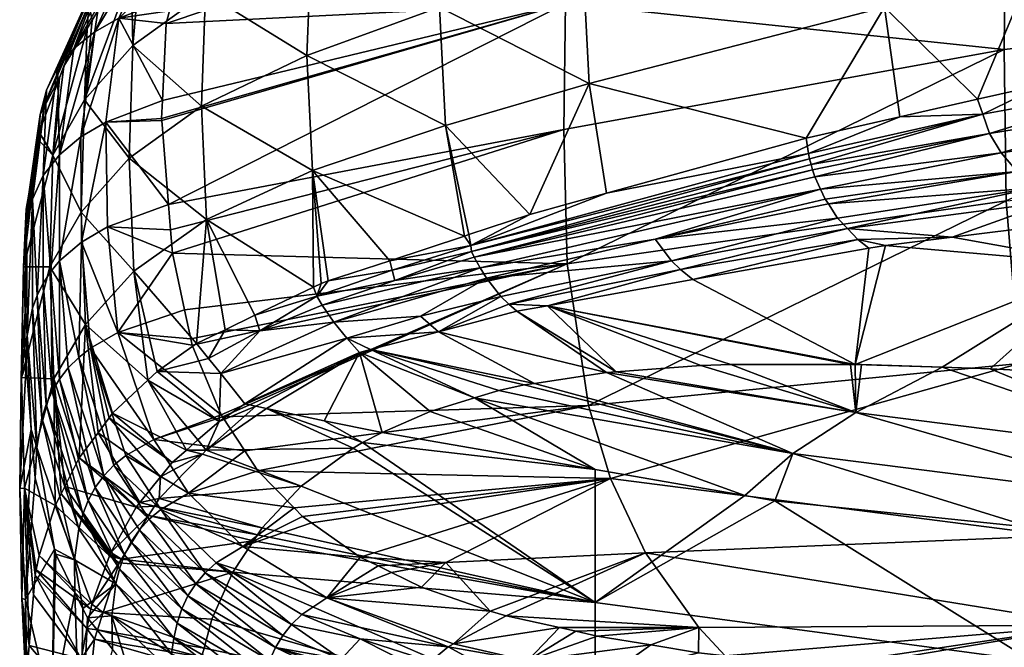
# Model space of a CAD drawing. Extents: x -0.448 to 0.186, y -0.512 to 0.02.
# Tile 2 of 256: x -0.448 to -0.42, y -0.086 to -0.068. Entities that reach past the tile are written whole.
import ezdxf

# ---------------------------------------------------------------- set-up
doc = ezdxf.new("R2010")
doc.units = 0
doc.layers.add('mesh', color=7, linetype='CONTINUOUS')

msp = doc.modelspace()

# ---------------------------------------------------------------- meshes
at = {"layer": 'mesh'}
mesh = msp.add_polyface(dxfattribs=at)
corners = [(-0.415259, -0.066292, 0.162285), (-0.415839, -0.06956, 0.162797), (-0.414801, -0.069392, 0.161411), (-0.415968, -0.069581, 0.162968), (-0.419256, -0.067081, 0.16695), (-0.418828, -0.070231, 0.166043), (-0.42075, -0.070668, 0.168111), (-0.413655, -0.069206, 0.15988), (-0.413478, -0.065976, 0.159775), (-0.412915, -0.069086, 0.158892), (-0.412655, -0.069046, 0.158368), (-0.412731, -0.065844, 0.158424), (-0.415495, -0.062243, 0.163376), (-0.419245, -0.059226, 0.169069), (-0.419482, -0.063151, 0.168006), (-0.413717, -0.061878, 0.160879), (-0.41523, -0.058199, 0.164472), (-0.412971, -0.061725, 0.159531), (-0.413436, -0.057786, 0.161986), (-0.412421, -0.061598, 0.158087), (-0.41268, -0.057611, 0.16064), (-0.412179, -0.065735, 0.156976), (-0.412523, -0.069737, 0.158359), (-0.413284, -0.070551, 0.159817), (-0.415511, -0.070862, 0.162681), (-0.415077, -0.071469, 0.162635), (-0.413514, -0.069885, 0.159882), (-0.415748, -0.070217, 0.162743), (-0.420601, -0.071102, 0.168142), (-0.420411, -0.071655, 0.168124), (-0.412861, -0.071161, 0.15974), (-0.412303, -0.070395, 0.158302), (-0.419934, -0.073591, 0.260946), (-0.419991, -0.069235, 0.248879), (-0.407133, -0.067843, 0.249492), (-0.419949, -0.065301, 0.236924), (-0.41977, -0.061785, 0.225089), (-0.407114, -0.063729, 0.237458), (-0.412788, -0.059744, 0.008522), (-0.412576, -0.066685, 0.003479), (-0.412788, -0.058869, 0.007498), (-0.412576, -0.068092, 0.005775), (-0.412788, -0.060447, 0.00967), (-0.412576, -0.069123, 0.008263), (-0.412788, -0.060963, 0.010914), (-0.412576, -0.069751, 0.010882), (-0.412788, -0.061277, 0.012224), (-0.412576, -0.069963, 0.013566), (-0.412788, -0.061383, 0.013566), (-0.412576, -0.069751, 0.016251), (-0.412788, -0.061277, 0.014909), (-0.412576, -0.069123, 0.01887), (-0.412788, -0.060963, 0.016218), (-0.412576, -0.068092, 0.021358), (-0.412788, -0.060447, 0.017463), (-0.412576, -0.066685, 0.023654), (-0.412788, -0.059744, 0.018611), (-0.412788, -0.058869, 0.019635), (-0.412556, -0.065025, 0.02579)]
mesh.append_faces([[corners[k] for k in face] for face in [(0, 1, 2, 2), (0, 3, 1, 1), (4, 3, 0, 0), (4, 5, 3, 3), (6, 5, 4, 4), (7, 0, 2, 2), (7, 8, 0, 0), (9, 8, 7, 7), (10, 8, 9, 9), (10, 11, 8, 8), (12, 13, 14, 14), (15, 16, 12, 12), (17, 18, 15, 15), (19, 20, 17, 17), (0, 14, 4, 4), (0, 12, 14, 14), (8, 12, 0, 0), (8, 15, 12, 12), (11, 15, 8, 8), (11, 17, 15, 15), (21, 17, 11, 11), (21, 19, 17, 17), (22, 10, 9, 9), (23, 24, 25, 25), (23, 26, 24, 24), (27, 28, 29, 29), (27, 5, 28, 28), (27, 3, 5, 5), (27, 1, 3, 3), (2, 1, 27, 27), (24, 27, 29, 29), (26, 27, 24, 24), (26, 2, 27, 27), (7, 2, 26, 26), (30, 23, 25, 25), (31, 23, 30, 30), (31, 26, 23, 23), (22, 26, 31, 31), (22, 7, 26, 26), (9, 7, 22, 22), (32, 33, 34, 34), (35, 36, 37, 37), (33, 35, 34, 34), (38, 39, 40, 40), (38, 41, 39, 39), (42, 41, 38, 38), (42, 43, 41, 41), (44, 43, 42, 42), (44, 45, 43, 43), (46, 45, 44, 44), (46, 47, 45, 45), (48, 47, 46, 46), (48, 49, 47, 47), (50, 49, 48, 48), (50, 51, 49, 49), (52, 51, 50, 50), (52, 53, 51, 51), (54, 53, 52, 52), (54, 55, 53, 53), (56, 55, 54, 54), (57, 58, 56, 56)]])
mesh = msp.add_polyface(dxfattribs=at)
corners = [(-0.430864, -0.059815, 0.182262), (-0.431938, -0.063172, 0.182023), (-0.42344, -0.060437, 0.173444), (-0.43147, -0.060065, 0.182881), (-0.435314, -0.061649, 0.186807), (-0.436079, -0.064619, 0.186394), (-0.435679, -0.061799, 0.18718), (-0.439382, -0.063425, 0.19146), (-0.439911, -0.066104, 0.191048), (-0.436405, -0.062099, 0.187921), (-0.431922, -0.070218, 0.180152), (-0.425679, -0.071789, 0.17341), (-0.423434, -0.068024, 0.171401), (-0.42075, -0.070668, 0.168111), (-0.419256, -0.067081, 0.16695), (-0.422991, -0.071178, 0.17052), (-0.436232, -0.06802, 0.185488), (-0.440045, -0.06941, 0.190169), (-0.43211, -0.066692, 0.18108), (-0.423651, -0.064228, 0.172418), (-0.419482, -0.063151, 0.168006), (-0.419245, -0.059226, 0.169069), (-0.436058, -0.071427, 0.184597), (-0.439741, -0.062969, 0.192313), (-0.435275, -0.06096, 0.187068), (-0.43799, -0.060769, 0.192907), (-0.440021, -0.061787, 0.19595), (-0.438613, -0.061205, 0.192752), (-0.439403, -0.061454, 0.196211), (-0.439529, -0.062327, 0.192507), (-0.434603, -0.059681, 0.187364), (-0.439146, -0.061731, 0.192639), (-0.435044, -0.060297, 0.187264), (-0.433987, -0.05914, 0.187425), (-0.437763, -0.060784, 0.196287), (-0.438135, -0.060995, 0.19698), (-0.437343, -0.060431, 0.193164), (-0.420601, -0.071102, 0.168142), (-0.418828, -0.070231, 0.166043), (-0.444023, -0.0737, 0.243832), (-0.444217, -0.071284, 0.234965), (-0.432602, -0.067912, 0.236058), (-0.43058, -0.059943, 0.206603), (-0.441575, -0.063475, 0.205784), (-0.441489, -0.063373, 0.205405), (-0.442606, -0.064692, 0.210323), (-0.441371, -0.063234, 0.204886), (-0.43976, -0.061942, 0.200156), (-0.429294, -0.058733, 0.200784), (-0.431421, -0.061399, 0.212464), (-0.442673, -0.06482, 0.210802), (-0.432333, -0.064529, 0.224253), (-0.41977, -0.061785, 0.225089), (-0.443595, -0.066598, 0.217469), (-0.443895, -0.067747, 0.221774), (-0.419949, -0.065301, 0.236924), (-0.444088, -0.068491, 0.224559), (-0.444196, -0.070704, 0.232806), (-0.419991, -0.069235, 0.248879), (-0.432656, -0.071536, 0.247836)]
mesh.append_faces([[corners[k] for k in face] for face in [(0, 1, 2, 2), (3, 1, 0, 0), (4, 1, 3, 3), (4, 5, 1, 1), (6, 5, 4, 4), (5, 7, 8, 8), (5, 9, 7, 7), (6, 9, 5, 5), (10, 11, 12, 12), (12, 13, 14, 14), (12, 15, 13, 13), (11, 15, 12, 12), (16, 8, 17, 17), (16, 5, 8, 8), (18, 5, 16, 16), (18, 1, 5, 5), (19, 1, 18, 18), (19, 2, 1, 1), (20, 2, 19, 19), (20, 21, 2, 2), (22, 16, 17, 17), (10, 16, 22, 22), (10, 18, 16, 16), (12, 18, 10, 10), (12, 19, 18, 18), (14, 19, 12, 12), (14, 20, 19, 19), (23, 9, 24, 24), (23, 7, 9, 9), (24, 4, 3, 3), (24, 6, 4, 4), (9, 6, 24, 24), (25, 26, 27, 27), (28, 26, 25, 25), (29, 30, 31, 31), (32, 30, 29, 29), (32, 23, 24, 24), (29, 23, 32, 32), (31, 33, 27, 27), (28, 34, 35, 35), (28, 36, 34, 34), (25, 36, 28, 28), (37, 13, 15, 15), (37, 38, 13, 13), (39, 40, 41, 41), (42, 43, 44, 44), (42, 45, 43, 43), (46, 42, 44, 44), (47, 48, 46, 46), (49, 45, 42, 42), (50, 45, 49, 49), (51, 49, 52, 52), (51, 53, 49, 49), (54, 53, 51, 51), (55, 51, 52, 52), (41, 51, 55, 55), (41, 56, 51, 51), (57, 56, 41, 41), (58, 41, 55, 55), (59, 41, 58, 58), (59, 39, 41, 41)]])
mesh = msp.add_polyface(dxfattribs=at)
corners = [(-0.442959, -0.06761, 0.196252), (-0.44264, -0.065146, 0.196942), (-0.443225, -0.065494, 0.198119), (-0.439911, -0.066104, 0.191048), (-0.441466, -0.064449, 0.19458), (-0.444839, -0.066776, 0.202634), (-0.445047, -0.069123, 0.201921), (-0.445086, -0.067051, 0.203615), (-0.446443, -0.070686, 0.207799), (-0.446053, -0.068128, 0.207457), (-0.447354, -0.072276, 0.213784), (-0.44703, -0.069721, 0.213184), (-0.447155, -0.070056, 0.214389), (-0.446362, -0.068632, 0.20927), (-0.446218, -0.068397, 0.208424), (-0.445152, -0.072365, 0.20106), (-0.443078, -0.070867, 0.19539), (-0.440045, -0.06941, 0.190169), (-0.439883, -0.072722, 0.189305), (-0.445828, -0.071332, 0.232715), (-0.444196, -0.070704, 0.232806), (-0.444221, -0.071227, 0.234756), (-0.446313, -0.067944, 0.209468), (-0.446742, -0.069209, 0.22138), (-0.447212, -0.069773, 0.221276), (-0.445806, -0.066688, 0.209863), (-0.447713, -0.071104, 0.220969), (-0.447741, -0.071615, 0.220009), (-0.445347, -0.066161, 0.210052), (-0.444771, -0.065718, 0.210238), (-0.446126, -0.067288, 0.209669), (-0.447533, -0.070412, 0.221141), (-0.444835, -0.065741, 0.204031), (-0.445022, -0.06638, 0.203818), (-0.444519, -0.065159, 0.204245), (-0.445452, -0.068337, 0.221556), (-0.444088, -0.068491, 0.224559), (-0.443994, -0.068131, 0.223212), (-0.443895, -0.067747, 0.221774), (-0.443595, -0.066598, 0.217469), (-0.444112, -0.065357, 0.210423), (-0.442775, -0.065017, 0.21154), (-0.447626, -0.072866, 0.232754), (-0.447156, -0.072264, 0.232754), (-0.446144, -0.06873, 0.221467), (-0.446545, -0.071752, 0.232728), (-0.432333, -0.064529, 0.224253), (-0.432602, -0.067912, 0.236058), (-0.444217, -0.071284, 0.234965)]
mesh.append_faces([[corners[k] for k in face] for face in [(0, 1, 2, 2), (3, 4, 0, 0), (5, 0, 2, 2), (5, 6, 0, 0), (7, 6, 5, 5), (7, 8, 6, 6), (9, 8, 7, 7), (10, 11, 12, 12), (10, 13, 11, 11), (8, 13, 10, 10), (8, 14, 13, 13), (9, 14, 8, 8), (15, 6, 8, 8), (16, 6, 15, 15), (16, 0, 6, 6), (17, 0, 16, 16), (17, 3, 0, 0), (18, 17, 16, 16), (19, 20, 21, 21), (22, 13, 14, 14), (23, 24, 25, 25), (22, 11, 13, 13), (22, 12, 11, 11), (26, 12, 22, 22), (26, 27, 12, 12), (28, 29, 23, 23), (30, 24, 31, 31), (30, 25, 24, 24), (32, 25, 30, 30), (26, 30, 31, 31), (22, 30, 26, 26), (22, 32, 30, 30), (33, 32, 22, 22), (25, 28, 23, 23), (25, 34, 28, 28), (32, 34, 25, 25), (35, 20, 19, 19), (35, 36, 20, 20), (37, 36, 35, 35), (35, 38, 37, 37), (35, 39, 38, 38), (40, 39, 35, 35), (40, 41, 39, 39), (24, 42, 31, 31), (23, 43, 24, 24), (23, 44, 43, 43), (29, 44, 23, 23), (33, 5, 2, 2), (33, 7, 5, 5), (22, 7, 33, 33), (22, 9, 7, 7), (14, 9, 22, 22), (45, 35, 19, 19), (44, 35, 45, 45), (44, 40, 35, 35), (29, 40, 44, 44), (46, 37, 38, 38), (46, 36, 37, 37), (47, 21, 20, 20), (47, 48, 21, 21)]])
mesh = msp.add_polyface(dxfattribs=at)
corners = [(-0.448191, -0.075485, 0.225863), (-0.448041, -0.073397, 0.22643), (-0.448115, -0.073832, 0.227997), (-0.447776, -0.071826, 0.22077), (-0.447354, -0.072276, 0.213784), (-0.447741, -0.071615, 0.220009), (-0.447155, -0.070056, 0.214389), (-0.448128, -0.075048, 0.23235), (-0.448147, -0.076768, 0.238512), (-0.445016, -0.075611, 0.200217), (-0.443217, -0.077696, 0.195318), (-0.44293, -0.07413, 0.194544), (-0.447435, -0.07549, 0.212927), (-0.448253, -0.078671, 0.225007), (-0.446535, -0.073913, 0.20694), (-0.446443, -0.070686, 0.207799), (-0.445152, -0.072365, 0.20106), (-0.446413, -0.077145, 0.206097), (-0.443078, -0.070867, 0.19539), (-0.448088, -0.077468, 0.244143), (-0.448158, -0.077807, 0.24223), (-0.448106, -0.074279, 0.232552), (-0.447713, -0.071104, 0.220969), (-0.447666, -0.079842, 0.255799), (-0.447932, -0.076681, 0.244249), (-0.4478, -0.07631, 0.244252), (-0.44754, -0.079445, 0.255769), (-0.447627, -0.075957, 0.244224), (-0.447412, -0.075625, 0.244172), (-0.447626, -0.072866, 0.232754), (-0.447156, -0.072264, 0.232754), (-0.447939, -0.073544, 0.232692), (-0.447533, -0.070412, 0.221141), (-0.446545, -0.071752, 0.232728), (-0.44653, -0.074777, 0.243949), (-0.447157, -0.075317, 0.244103), (-0.447212, -0.069773, 0.221276), (-0.447162, -0.078718, 0.255593), (-0.446144, -0.06873, 0.221467), (-0.443562, -0.07673, 0.25484), (-0.443385, -0.077562, 0.257832), (-0.445478, -0.077379, 0.254963), (-0.445778, -0.074337, 0.243832), (-0.443965, -0.074424, 0.246491), (-0.443912, -0.075093, 0.248947), (-0.444023, -0.0737, 0.243832), (-0.445828, -0.071332, 0.232715), (-0.444217, -0.071284, 0.234965), (-0.444221, -0.071227, 0.234756), (-0.446267, -0.07783, 0.255188), (-0.446607, -0.078098, 0.255326), (-0.446906, -0.078394, 0.255465), (-0.444622, -0.07875, 0.199429), (-0.444354, -0.078497, 0.198447)]
mesh.append_faces([[corners[k] for k in face] for face in [(0, 1, 2, 2), (0, 3, 1, 1), (4, 3, 0, 0), (4, 5, 3, 3), (6, 5, 4, 4), (0, 7, 8, 8), (2, 7, 0, 0), (9, 10, 11, 11), (12, 0, 13, 13), (12, 4, 0, 0), (14, 4, 12, 12), (14, 15, 4, 4), (16, 15, 14, 14), (17, 14, 12, 12), (9, 14, 17, 17), (9, 16, 14, 14), (11, 16, 9, 9), (11, 18, 16, 16), (19, 20, 8, 8), (8, 7, 21, 21), (1, 3, 22, 22), (21, 1, 22, 22), (21, 2, 1, 1), (7, 2, 21, 21), (3, 5, 22, 22), (23, 24, 25, 25), (26, 25, 27, 27), (28, 29, 30, 30), (27, 29, 28, 28), (25, 29, 27, 27), (25, 31, 29, 29), (24, 31, 25, 25), (24, 19, 31, 31), (22, 32, 21, 21), (33, 34, 35, 35), (21, 19, 8, 8), (21, 31, 19, 19), (32, 31, 21, 21), (32, 29, 31, 31), (36, 30, 29, 29), (28, 35, 37, 37), (30, 35, 28, 28), (30, 33, 35, 35), (38, 33, 30, 30), (39, 40, 41, 41), (42, 43, 44, 44), (42, 45, 43, 43), (46, 45, 42, 42), (46, 47, 45, 45), (48, 47, 46, 46), (41, 44, 39, 39), (41, 42, 44, 44), (34, 42, 41, 41), (34, 46, 42, 42), (33, 46, 34, 34), (49, 34, 41, 41), (50, 34, 49, 49), (50, 35, 34, 34), (51, 37, 35, 35), (17, 52, 9, 9), (52, 53, 9, 9)]])
mesh = msp.add_polyface(dxfattribs=at)
corners = [(-0.438441, -0.080542, 0.196345), (-0.431748, -0.081321, 0.194851), (-0.43788, -0.080256, 0.195182), (-0.427854, -0.078303, 0.184897), (-0.424404, -0.078295, 0.183324), (-0.433121, -0.076608, 0.183493), (-0.428713, -0.078332, 0.185369), (-0.431149, -0.078508, 0.186968), (-0.434003, -0.076766, 0.184314), (-0.431422, -0.078528, 0.187147), (-0.436257, -0.077358, 0.186908), (-0.433498, -0.078843, 0.188977), (-0.438214, -0.077871, 0.18916), (-0.43379, -0.078888, 0.189235), (-0.435218, -0.079262, 0.190968), (-0.438525, -0.077952, 0.189518), (-0.436493, -0.079651, 0.192693), (-0.434524, -0.07905, 0.19003), (-0.433631, -0.073983, 0.181635), (-0.431922, -0.070218, 0.180152), (-0.436058, -0.071427, 0.184597), (-0.435384, -0.074562, 0.183715), (-0.435509, -0.074603, 0.183863), (-0.439883, -0.072722, 0.189305), (-0.431428, -0.073375, 0.179357), (-0.435326, -0.07488, 0.183651), (-0.429294, -0.075571, 0.179298), (-0.428942, -0.075858, 0.179602), (-0.434238, -0.076566, 0.184158), (-0.429557, -0.075315, 0.179077), (-0.434874, -0.075815, 0.183775), (-0.430028, -0.074696, 0.178706), (-0.435061, -0.075523, 0.183685), (-0.434462, -0.076339, 0.184015), (-0.435229, -0.07521, 0.183624), (-0.425498, -0.072696, 0.173401), (-0.435304, -0.075047, 0.18361), (-0.425614, -0.072229, 0.173373), (-0.43751, -0.075882, 0.186311), (-0.437586, -0.075587, 0.186365), (-0.437659, -0.075313, 0.186415), (-0.436776, -0.076913, 0.186607), (-0.439264, -0.077081, 0.189223), (-0.439605, -0.076588, 0.18914), (-0.426064, -0.080861, 0.190625), (-0.424253, -0.079683, 0.186782), (-0.427449, -0.082068, 0.194618), (-0.441455, -0.081353, 0.271237), (-0.44183, -0.080782, 0.269232), (-0.431946, -0.079476, 0.27127), (-0.419991, -0.069235, 0.248879), (-0.432552, -0.075403, 0.259587), (-0.432656, -0.071536, 0.247836), (-0.442475, -0.079802, 0.265788), (-0.431313, -0.08158, 0.277068), (-0.425269, -0.073255, 0.17356), (-0.425591, -0.072384, 0.173359), (-0.425437, -0.072899, 0.173428)]
mesh.append_faces([[corners[k] for k in face] for face in [(0, 1, 2, 2), (3, 4, 5, 5), (5, 6, 3, 3), (5, 7, 6, 6), (8, 7, 5, 5), (8, 9, 7, 7), (10, 9, 8, 8), (10, 11, 9, 9), (12, 11, 10, 10), (12, 13, 11, 11), (14, 15, 16, 16), (17, 12, 14, 14), (17, 13, 12, 12), (18, 19, 20, 20), (20, 21, 18, 18), (20, 22, 21, 21), (23, 22, 20, 20), (18, 24, 19, 19), (25, 21, 22, 22), (26, 5, 27, 27), (26, 28, 5, 5), (29, 28, 26, 26), (30, 31, 32, 32), (30, 29, 31, 31), (33, 29, 30, 30), (33, 28, 29, 29), (34, 35, 36, 36), (24, 25, 37, 37), (18, 25, 24, 24), (18, 21, 25, 25), (34, 38, 32, 32), (36, 38, 34, 34), (36, 39, 38, 38), (25, 39, 36, 36), (25, 40, 39, 39), (22, 40, 25, 25), (28, 8, 5, 5), (28, 10, 8, 8), (33, 10, 28, 28), (33, 41, 10, 10), (30, 41, 33, 33), (30, 42, 41, 41), (32, 42, 30, 30), (38, 43, 32, 32), (17, 44, 13, 13), (17, 14, 44, 44), (44, 11, 13, 13), (44, 9, 11, 11), (45, 7, 9, 9), (1, 16, 2, 2), (1, 14, 16, 16), (46, 44, 14, 14), (47, 48, 49, 49), (50, 51, 52, 52), (49, 53, 51, 51), (48, 53, 49, 49), (54, 47, 49, 49), (32, 31, 55, 55), (36, 56, 25, 25), (55, 57, 34, 34), (34, 32, 55, 55)]])
mesh = msp.add_polyface(dxfattribs=at)
corners = [(-0.417057, -0.075434, 0.172395), (-0.421483, -0.074638, 0.172656), (-0.423396, -0.074877, 0.174454), (-0.417918, -0.074193, 0.169306), (-0.431922, -0.070218, 0.180152), (-0.431428, -0.073375, 0.179357), (-0.425679, -0.071789, 0.17341), (-0.420411, -0.071655, 0.168124), (-0.425498, -0.072696, 0.173401), (-0.425437, -0.072899, 0.173428), (-0.415077, -0.071469, 0.162635), (-0.420072, -0.072212, 0.168174), (-0.419617, -0.072745, 0.168299), (-0.415511, -0.070862, 0.162681), (-0.425541, -0.072551, 0.173382), (-0.420601, -0.071102, 0.168142), (-0.41862, -0.073609, 0.168758), (-0.41381, -0.072496, 0.162725), (-0.413152, -0.072894, 0.162918), (-0.419109, -0.073219, 0.168497), (-0.414483, -0.072019, 0.162638), (-0.422991, -0.071178, 0.17052), (-0.425614, -0.072229, 0.173373), (-0.412861, -0.071161, 0.15974), (-0.412271, -0.071699, 0.159686), (-0.411584, -0.072159, 0.159698), (-0.410879, -0.072544, 0.159812), (-0.435304, -0.075047, 0.18361), (-0.435229, -0.07521, 0.183624), (-0.429557, -0.075315, 0.179077), (-0.424777, -0.074093, 0.173996), (-0.430028, -0.074696, 0.178706), (-0.419934, -0.073591, 0.260946), (-0.432552, -0.075403, 0.259587), (-0.419991, -0.069235, 0.248879), (-0.431946, -0.079476, 0.27127), (-0.419548, -0.078266, 0.272903), (-0.407104, -0.072482, 0.261705), (-0.413606, -0.073655, 0.165254), (-0.424273, -0.078294, 0.183264), (-0.423878, -0.074949, 0.174888), (-0.428942, -0.075858, 0.179602), (-0.412167, -0.073475, 0.163528), (-0.425133, -0.073545, 0.173667), (-0.425044, -0.073682, 0.173749), (-0.425269, -0.073255, 0.17356), (-0.425591, -0.072384, 0.173359), (-0.424497, -0.074388, 0.174273), (-0.424201, -0.0747, 0.174565), (-0.429294, -0.075571, 0.179298), (-0.435326, -0.07488, 0.183651)]
mesh.append_faces([[corners[k] for k in face] for face in [(0, 1, 2, 2), (3, 1, 0, 0), (4, 5, 6, 6), (7, 8, 9, 9), (10, 11, 12, 12), (10, 13, 11, 11), (7, 14, 8, 8), (7, 15, 14, 14), (16, 1, 3, 3), (17, 16, 18, 18), (17, 19, 16, 16), (20, 19, 17, 17), (21, 22, 15, 15), (21, 6, 22, 22), (11, 7, 9, 9), (13, 7, 11, 11), (20, 12, 19, 19), (20, 10, 12, 12), (23, 10, 20, 20), (20, 24, 23, 23), (17, 25, 20, 20), (18, 26, 17, 17), (27, 8, 14, 14), (28, 9, 8, 8), (5, 22, 6, 6), (29, 30, 31, 31), (32, 33, 34, 34), (35, 33, 32, 32), (36, 32, 37, 37), (36, 35, 32, 32), (3, 0, 38, 38), (39, 40, 41, 41), (39, 2, 40, 40), (42, 38, 0, 0), (12, 43, 44, 44), (12, 45, 43, 43), (12, 11, 45, 45), (15, 46, 14, 14), (38, 42, 18, 18), (16, 3, 38, 38), (47, 19, 30, 30), (47, 16, 19, 19), (47, 1, 16, 16), (48, 1, 47, 47), (48, 2, 1, 1), (48, 40, 2, 2), (18, 16, 38, 38), (15, 22, 46, 46), (11, 9, 45, 45), (19, 44, 30, 30), (19, 12, 44, 44), (48, 41, 40, 40), (48, 49, 41, 41), (49, 47, 29, 29), (49, 48, 47, 47), (43, 31, 44, 44), (43, 45, 31, 31), (50, 46, 22, 22), (27, 14, 46, 46), (31, 30, 44, 44), (29, 47, 30, 30)]])
mesh = msp.add_polyface(dxfattribs=at)
corners = [(-0.438714, -0.080703, 0.196979), (-0.441205, -0.079563, 0.195398), (-0.442937, -0.080764, 0.200112), (-0.438441, -0.080542, 0.196345), (-0.439544, -0.079916, 0.195288), (-0.43788, -0.080256, 0.195182), (-0.438525, -0.077952, 0.189518), (-0.441825, -0.079428, 0.19544), (-0.441515, -0.079496, 0.195419), (-0.435218, -0.079262, 0.190968), (-0.438214, -0.077871, 0.18916), (-0.436493, -0.079651, 0.192693), (-0.442566, -0.079936, 0.1974), (-0.443177, -0.08047, 0.199454), (-0.443217, -0.077696, 0.195318), (-0.442396, -0.077299, 0.193815), (-0.44293, -0.07413, 0.194544), (-0.439883, -0.072722, 0.189305), (-0.439635, -0.075966, 0.188759), (-0.439427, -0.075897, 0.188513), (-0.439854, -0.076072, 0.189161), (-0.441537, -0.076884, 0.192241), (-0.437659, -0.075313, 0.186415), (-0.435509, -0.074603, 0.183863), (-0.443078, -0.070867, 0.19539), (-0.436058, -0.071427, 0.184597), (-0.440045, -0.06941, 0.190169), (-0.442521, -0.078562, 0.195379), (-0.444354, -0.078497, 0.198447), (-0.442869, -0.078129, 0.195349), (-0.442475, -0.079802, 0.265788), (-0.44183, -0.080782, 0.269232), (-0.444448, -0.080455, 0.266114), (-0.442512, -0.079746, 0.265592), (-0.439264, -0.077081, 0.189223), (-0.438897, -0.077537, 0.189348), (-0.436776, -0.076913, 0.186607), (-0.441399, -0.077332, 0.192162), (-0.439759, -0.07633, 0.189127), (-0.436257, -0.077358, 0.186908), (-0.439605, -0.076588, 0.18914), (-0.435061, -0.075523, 0.183685), (-0.43751, -0.075882, 0.186311), (-0.437586, -0.075587, 0.186365), (-0.432552, -0.075403, 0.259587), (-0.443346, -0.077741, 0.258478), (-0.443562, -0.07673, 0.25484), (-0.443912, -0.075093, 0.248947), (-0.443385, -0.077562, 0.257832), (-0.432656, -0.071536, 0.247836), (-0.443965, -0.074424, 0.246491), (-0.444023, -0.0737, 0.243832), (-0.444622, -0.07875, 0.199429)]
mesh.append_faces([[corners[k] for k in face] for face in [(0, 1, 2, 2), (3, 1, 0, 0), (3, 4, 1, 1), (5, 4, 3, 3), (6, 7, 8, 8), (9, 10, 6, 6), (1, 6, 8, 8), (6, 5, 11, 11), (6, 4, 5, 5), (1, 4, 6, 6), (2, 1, 8, 8), (12, 8, 7, 7), (12, 2, 8, 8), (13, 2, 12, 12), (14, 15, 16, 16), (17, 18, 19, 19), (17, 20, 18, 18), (16, 20, 17, 17), (16, 21, 20, 20), (15, 21, 16, 16), (17, 22, 23, 23), (19, 22, 17, 17), (17, 24, 16, 16), (25, 26, 17, 17), (12, 7, 27, 27), (28, 27, 29, 29), (28, 12, 27, 27), (30, 31, 32, 32), (32, 33, 30, 30), (34, 35, 36, 36), (37, 29, 27, 27), (18, 38, 19, 19), (18, 20, 38, 38), (21, 38, 20, 20), (21, 37, 38, 38), (15, 37, 21, 21), (15, 29, 37, 37), (14, 29, 15, 15), (35, 39, 36, 36), (35, 10, 39, 39), (6, 10, 35, 35), (35, 7, 6, 6), (35, 27, 7, 7), (34, 27, 35, 35), (34, 37, 27, 27), (40, 37, 34, 34), (40, 38, 37, 37), (41, 40, 34, 34), (42, 38, 40, 40), (43, 38, 42, 42), (43, 19, 38, 38), (22, 19, 43, 43), (33, 44, 30, 30), (33, 45, 44, 44), (44, 46, 47, 47), (44, 48, 46, 46), (45, 48, 44, 44), (49, 47, 50, 50), (49, 44, 47, 47), (50, 51, 49, 49), (52, 13, 12, 12)]])
mesh = msp.add_polyface(dxfattribs=at)
corners = [(-0.406658, -0.087687, 0.205528), (-0.416392, -0.083272, 0.194243), (-0.419206, -0.08682, 0.205729), (-0.431755, -0.085142, 0.206112), (-0.426583, -0.082218, 0.194572), (-0.427449, -0.082068, 0.194618), (-0.419192, -0.082983, 0.194334), (-0.431747, -0.088794, 0.218308), (-0.419199, -0.090357, 0.217952), (-0.413135, -0.078809, 0.180337), (-0.417057, -0.075434, 0.172395), (-0.416214, -0.078636, 0.180897), (-0.409435, -0.076498, 0.171937), (-0.420391, -0.078423, 0.181949), (-0.421768, -0.078377, 0.182415), (-0.426464, -0.087915, 0.293399), (-0.425492, -0.086994, 0.291694), (-0.424942, -0.087062, 0.291967), (-0.420592, -0.08747, 0.293615), (-0.42801, -0.086683, 0.290447), (-0.431389, -0.087242, 0.290772), (-0.421292, -0.088422, 0.295379), (-0.416416, -0.08776, 0.294792), (-0.426981, -0.088435, 0.29405), (-0.431984, -0.087748, 0.29137), (-0.415976, -0.088797, 0.296853), (-0.414282, -0.080945, 0.186582), (-0.411754, -0.078887, 0.180086), (-0.424253, -0.079683, 0.186782), (-0.424404, -0.078295, 0.183324), (-0.427854, -0.078303, 0.184897), (-0.428713, -0.078332, 0.185369), (-0.424087, -0.0783, 0.183201), (-0.431422, -0.078528, 0.187147), (-0.426064, -0.080861, 0.190625), (-0.431149, -0.078508, 0.186968), (-0.415489, -0.082197, 0.190351), (-0.430307, -0.083715, 0.282792), (-0.41848, -0.083229, 0.284718), (-0.417472, -0.085794, 0.290513), (-0.428776, -0.086588, 0.290067), (-0.428773, -0.085859, 0.288374), (-0.431313, -0.08158, 0.277068), (-0.431946, -0.079476, 0.27127), (-0.419548, -0.078266, 0.272903), (-0.405879, -0.08569, 0.291564), (-0.406913, -0.077504, 0.273769), (-0.407104, -0.072482, 0.261705), (-0.423396, -0.074877, 0.174454), (-0.424273, -0.078294, 0.183264), (-0.433121, -0.076608, 0.183493), (-0.428942, -0.075858, 0.179602), (-0.415494, -0.087823, 0.295051), (-0.40989, -0.08809, 0.296138)]
mesh.append_faces([[corners[k] for k in face] for face in [(0, 1, 2, 2), (3, 4, 5, 5), (2, 4, 3, 3), (2, 6, 4, 4), (1, 6, 2, 2), (7, 2, 3, 3), (8, 0, 2, 2), (9, 10, 11, 11), (9, 12, 10, 10), (10, 13, 11, 11), (10, 14, 13, 13), (15, 16, 17, 17), (18, 15, 17, 17), (15, 19, 16, 16), (15, 20, 19, 19), (21, 18, 22, 22), (21, 15, 18, 18), (23, 24, 15, 15), (25, 21, 22, 22), (26, 27, 9, 9), (26, 13, 14, 14), (26, 11, 13, 13), (9, 11, 26, 26), (28, 29, 30, 30), (31, 28, 30, 30), (14, 32, 28, 28), (28, 33, 34, 34), (31, 35, 28, 28), (4, 34, 5, 5), (6, 1, 36, 36), (28, 26, 14, 14), (28, 36, 26, 26), (34, 36, 28, 28), (34, 6, 36, 36), (4, 6, 34, 34), (37, 38, 39, 39), (39, 17, 16, 16), (39, 18, 17, 17), (22, 18, 39, 39), (19, 40, 41, 41), (39, 41, 37, 37), (39, 19, 41, 41), (16, 19, 39, 39), (42, 43, 44, 44), (38, 45, 39, 39), (42, 38, 37, 37), (44, 38, 42, 42), (44, 46, 38, 38), (47, 46, 44, 44), (10, 48, 49, 49), (50, 49, 51, 51), (50, 29, 49, 49), (49, 14, 10, 10), (49, 32, 14, 14), (25, 22, 52, 52), (25, 52, 53, 53), (28, 49, 29, 29), (28, 32, 49, 49), (52, 22, 39, 39), (39, 45, 52, 52)]])
mesh = msp.add_polyface(dxfattribs=at)
corners = [(-0.443047, -0.080876, 0.200548), (-0.44392, -0.081121, 0.201955), (-0.444253, -0.081534, 0.203535), (-0.443509, -0.080762, 0.200573), (-0.448258, -0.078704, 0.237992), (-0.448158, -0.077807, 0.24223), (-0.44812, -0.078289, 0.243932), (-0.448147, -0.076768, 0.238512), (-0.448191, -0.075485, 0.225863), (-0.447325, -0.078708, 0.212084), (-0.447286, -0.082353, 0.213413), (-0.447114, -0.082016, 0.212105), (-0.448167, -0.081859, 0.224161), (-0.446413, -0.077145, 0.206097), (-0.44605, -0.080263, 0.205309), (-0.445732, -0.079837, 0.203654), (-0.446589, -0.080986, 0.208116), (-0.447007, -0.081806, 0.211292), (-0.44563, -0.0797, 0.203124), (-0.445016, -0.075611, 0.200217), (-0.444354, -0.078497, 0.198447), (-0.443217, -0.077696, 0.195318), (-0.448303, -0.081866, 0.237143), (-0.44797, -0.080173, 0.250571), (-0.448253, -0.078671, 0.225007), (-0.447435, -0.07549, 0.212927), (-0.442869, -0.078129, 0.195349), (-0.444846, -0.082269, 0.206349), (-0.447627, -0.075957, 0.244224), (-0.447373, -0.079069, 0.255698), (-0.44754, -0.079445, 0.255769), (-0.448088, -0.077468, 0.244143), (-0.446906, -0.078394, 0.255465), (-0.445885, -0.081499, 0.266834), (-0.446131, -0.081838, 0.267009), (-0.446485, -0.082602, 0.267255), (-0.4466, -0.083022, 0.267306), (-0.447666, -0.079842, 0.255799), (-0.447809, -0.080687, 0.255721), (-0.447932, -0.076681, 0.244249), (-0.446727, -0.083921, 0.267244), (-0.4478, -0.07631, 0.244252), (-0.447412, -0.075625, 0.244172), (-0.447859, -0.081571, 0.255499), (-0.447162, -0.078718, 0.255593), (-0.44633, -0.082206, 0.267153), (-0.445478, -0.077379, 0.254963), (-0.443346, -0.077741, 0.258478), (-0.442512, -0.079746, 0.265592), (-0.443385, -0.077562, 0.257832), (-0.446607, -0.078098, 0.255326), (-0.445592, -0.081192, 0.266644), (-0.446267, -0.07783, 0.255188), (-0.445253, -0.080916, 0.266452), (-0.444448, -0.080455, 0.266114), (-0.443449, -0.081999, 0.271671), (-0.447157, -0.075317, 0.244103), (-0.444622, -0.07875, 0.199429), (-0.442566, -0.079936, 0.1974), (-0.443177, -0.08047, 0.199454)]
mesh.append_faces([[corners[k] for k in face] for face in [(0, 1, 2, 2), (3, 1, 0, 0), (4, 5, 6, 6), (4, 7, 5, 5), (8, 7, 4, 4), (9, 10, 11, 11), (12, 10, 9, 9), (13, 14, 15, 15), (13, 16, 14, 14), (9, 16, 13, 13), (9, 17, 16, 16), (11, 17, 9, 9), (15, 18, 13, 13), (19, 20, 21, 21), (22, 6, 23, 23), (22, 4, 6, 6), (24, 4, 22, 22), (24, 8, 4, 4), (12, 24, 22, 22), (9, 24, 12, 12), (9, 25, 24, 24), (13, 25, 9, 9), (26, 21, 20, 20), (18, 1, 3, 3), (15, 1, 18, 18), (15, 2, 1, 1), (14, 2, 15, 15), (16, 27, 14, 14), (28, 29, 30, 30), (31, 6, 5, 5), (23, 6, 31, 31), (32, 33, 34, 34), (35, 30, 29, 29), (35, 36, 30, 30), (37, 38, 39, 39), (40, 38, 37, 37), (30, 37, 41, 41), (36, 37, 30, 30), (28, 42, 29, 29), (38, 31, 39, 39), (38, 23, 31, 31), (43, 23, 38, 38), (29, 44, 45, 45), (42, 44, 29, 29), (46, 47, 48, 48), (46, 49, 47, 47), (50, 33, 32, 32), (50, 51, 33, 33), (52, 51, 50, 50), (52, 53, 51, 51), (54, 53, 52, 52), (54, 55, 53, 53), (54, 46, 48, 48), (52, 46, 54, 54), (32, 56, 50, 50), (34, 44, 32, 32), (34, 45, 44, 44), (13, 18, 57, 57), (57, 58, 20, 20), (57, 3, 59, 59), (18, 3, 57, 57)]])
mesh = msp.add_polyface(dxfattribs=at)
corners = [(-0.442173, -0.084269, 0.210592), (-0.445374, -0.083897, 0.21221), (-0.445443, -0.084008, 0.212635), (-0.441582, -0.083375, 0.207213), (-0.444596, -0.082643, 0.207378), (-0.441467, -0.083201, 0.206551), (-0.44443, -0.082375, 0.206346), (-0.441329, -0.082993, 0.205765), (-0.444291, -0.082151, 0.205484), (-0.445679, -0.083703, 0.211831), (-0.44495, -0.082398, 0.206841), (-0.444846, -0.082269, 0.206349), (-0.444253, -0.081534, 0.203535), (-0.443047, -0.080876, 0.200548), (-0.445725, -0.0838, 0.212203), (-0.44571, -0.083758, 0.212041), (-0.44797, -0.080173, 0.250571), (-0.448132, -0.08506, 0.249278), (-0.448303, -0.081866, 0.237143), (-0.447859, -0.081571, 0.255499), (-0.447303, -0.083609, 0.26263), (-0.448167, -0.081859, 0.224161), (-0.447862, -0.084359, 0.221187), (-0.447829, -0.084201, 0.220574), (-0.447909, -0.084919, 0.22336), (-0.448034, -0.086378, 0.229023), (-0.447745, -0.083795, 0.219001), (-0.447286, -0.082353, 0.213413), (-0.448239, -0.085027, 0.236295), (-0.44626, -0.08534, 0.218093), (-0.446231, -0.085196, 0.217542), (-0.447114, -0.082016, 0.212105), (-0.44605, -0.080263, 0.205309), (-0.446589, -0.080986, 0.208116), (-0.447007, -0.081806, 0.211292), (-0.446727, -0.083921, 0.267244), (-0.446713, -0.084862, 0.267005), (-0.447263, -0.083757, 0.263149), (-0.447809, -0.080687, 0.255721), (-0.446131, -0.081838, 0.267009), (-0.445096, -0.083402, 0.272675), (-0.445285, -0.083777, 0.27283), (-0.445885, -0.081499, 0.266834), (-0.445537, -0.084609, 0.272994), (-0.4466, -0.083022, 0.267306), (-0.446485, -0.082602, 0.267255), (-0.447666, -0.079842, 0.255799), (-0.445431, -0.08418, 0.272938), (-0.44633, -0.082206, 0.267153), (-0.447373, -0.079069, 0.255698), (-0.444577, -0.082745, 0.272279), (-0.443241, -0.084603, 0.278059), (-0.44486, -0.083057, 0.272487), (-0.442973, -0.084288, 0.277845), (-0.444246, -0.082465, 0.272065), (-0.443449, -0.081999, 0.271671), (-0.441889, -0.083533, 0.277172), (-0.443463, -0.08495, 0.278247), (-0.445592, -0.081192, 0.266644), (-0.445253, -0.080916, 0.266452), (-0.443774, -0.085735, 0.278501)]
mesh.append_faces([[corners[k] for k in face] for face in [(0, 1, 2, 2), (3, 4, 1, 1), (5, 6, 4, 4), (7, 8, 6, 6), (4, 9, 1, 1), (4, 10, 9, 9), (6, 10, 4, 4), (6, 11, 10, 10), (8, 11, 6, 6), (8, 12, 11, 11), (13, 12, 8, 8), (1, 14, 2, 2), (1, 15, 14, 14), (9, 15, 1, 1), (16, 17, 18, 18), (17, 19, 20, 20), (16, 19, 17, 17), (21, 22, 23, 23), (21, 24, 22, 22), (25, 24, 21, 21), (21, 26, 27, 27), (23, 26, 21, 21), (28, 18, 17, 17), (21, 18, 28, 28), (29, 26, 23, 23), (30, 27, 26, 26), (14, 27, 30, 30), (14, 31, 27, 27), (32, 11, 12, 12), (33, 10, 11, 11), (34, 10, 33, 33), (34, 9, 10, 10), (31, 9, 34, 34), (31, 15, 9, 9), (14, 15, 31, 31), (35, 36, 37, 37), (20, 19, 38, 38), (39, 40, 41, 41), (39, 42, 40, 40), (43, 44, 45, 45), (35, 20, 38, 38), (37, 20, 35, 35), (44, 35, 46, 46), (43, 35, 44, 44), (45, 47, 43, 43), (45, 48, 47, 47), (49, 48, 45, 45), (50, 51, 52, 52), (50, 53, 51, 51), (54, 53, 50, 50), (55, 56, 54, 54), (40, 52, 57, 57), (42, 52, 40, 40), (42, 50, 52, 52), (58, 50, 42, 42), (58, 54, 50, 50), (59, 54, 58, 58), (59, 55, 54, 54), (41, 48, 39, 39), (41, 47, 48, 48), (60, 47, 41, 41)]])
mesh = msp.add_polyface(dxfattribs=at)
corners = [(-0.440205, -0.081802, 0.201233), (-0.441329, -0.082993, 0.205765), (-0.431755, -0.085142, 0.206112), (-0.438441, -0.080542, 0.196345), (-0.431748, -0.081321, 0.194851), (-0.438714, -0.080703, 0.196979), (-0.441467, -0.083201, 0.206551), (-0.443002, -0.086456, 0.218838), (-0.443073, -0.086718, 0.219825), (-0.431747, -0.088794, 0.218308), (-0.427449, -0.082068, 0.194618), (-0.442173, -0.084269, 0.210592), (-0.431389, -0.087242, 0.290772), (-0.430153, -0.086362, 0.289181), (-0.428776, -0.086588, 0.290067), (-0.435825, -0.086337, 0.287254), (-0.434313, -0.085524, 0.28596), (-0.432781, -0.085866, 0.287264), (-0.434871, -0.087908, 0.290116), (-0.43713, -0.087516, 0.288244), (-0.437041, -0.087407, 0.288184), (-0.437259, -0.087747, 0.288311), (-0.433693, -0.08682, 0.289144), (-0.432309, -0.085972, 0.287666), (-0.431698, -0.086108, 0.288187), (-0.42801, -0.086683, 0.290447), (-0.434324, -0.087319, 0.289712), (-0.435981, -0.086421, 0.287387), (-0.436484, -0.086837, 0.287779), (-0.436766, -0.087072, 0.287999), (-0.431984, -0.087748, 0.29137), (-0.426464, -0.087915, 0.293399), (-0.432519, -0.088339, 0.291791), (-0.426981, -0.088435, 0.29405), (-0.4351, -0.088243, 0.290249), (-0.437461, -0.08811, 0.288417), (-0.439059, -0.086778, 0.285892), (-0.439465, -0.085012, 0.282484), (-0.437612, -0.084281, 0.281493), (-0.436743, -0.084708, 0.283001), (-0.438514, -0.086185, 0.285479), (-0.440185, -0.085493, 0.282976), (-0.435218, -0.079262, 0.190968), (-0.428773, -0.085859, 0.288374), (-0.436042, -0.083991, 0.281402), (-0.440171, -0.082671, 0.275844), (-0.440412, -0.082423, 0.274979), (-0.431313, -0.08158, 0.277068), (-0.438514, -0.083837, 0.279925), (-0.439913, -0.082852, 0.276478), (-0.437996, -0.084092, 0.280824), (-0.430307, -0.083715, 0.282792), (-0.441455, -0.081353, 0.271237), (-0.434768, -0.085397, 0.28549)]
mesh.append_faces([[corners[k] for k in face] for face in [(0, 1, 2, 2), (3, 2, 4, 4), (5, 2, 3, 3), (5, 0, 2, 2), (1, 6, 2, 2), (7, 8, 9, 9), (2, 10, 4, 4), (9, 2, 11, 11), (12, 13, 14, 14), (15, 16, 17, 17), (18, 19, 20, 20), (18, 21, 19, 19), (22, 23, 24, 24), (22, 17, 23, 23), (25, 12, 14, 14), (22, 12, 26, 26), (22, 13, 12, 12), (24, 13, 22, 22), (22, 15, 17, 17), (22, 27, 15, 15), (26, 27, 22, 22), (26, 28, 27, 27), (29, 28, 26, 26), (30, 12, 31, 31), (30, 26, 12, 12), (18, 26, 30, 30), (18, 29, 26, 26), (20, 29, 18, 18), (32, 30, 33, 33), (32, 18, 30, 30), (34, 18, 32, 32), (34, 21, 18, 18), (35, 21, 34, 34), (36, 20, 19, 19), (37, 38, 39, 39), (40, 28, 29, 29), (40, 27, 28, 28), (27, 37, 15, 15), (40, 41, 27, 27), (36, 29, 20, 20), (10, 42, 4, 4), (43, 17, 16, 16), (43, 23, 17, 17), (24, 23, 43, 43), (43, 13, 24, 24), (43, 14, 13, 13), (39, 38, 44, 44), (45, 46, 47, 47), (47, 48, 49, 49), (44, 48, 47, 47), (44, 50, 48, 48), (38, 50, 44, 44), (51, 43, 16, 16), (46, 52, 47, 47), (47, 51, 44, 44), (37, 39, 53, 53), (53, 16, 15, 15), (15, 37, 53, 53), (39, 44, 53, 53), (51, 16, 53, 53), (44, 51, 53, 53)]])
mesh = msp.add_polyface(dxfattribs=at)
corners = [(-0.431755, -0.085142, 0.206112), (-0.441582, -0.083375, 0.207213), (-0.442173, -0.084269, 0.210592), (-0.441467, -0.083201, 0.206551), (-0.431747, -0.088794, 0.218308), (-0.442778, -0.085625, 0.215706), (-0.443002, -0.086456, 0.218838), (-0.443164, -0.087055, 0.221096), (-0.44336, -0.08855, 0.226755), (-0.443073, -0.086718, 0.219825), (-0.438714, -0.080703, 0.196979), (-0.442937, -0.080764, 0.200112), (-0.440205, -0.081802, 0.201233), (-0.445374, -0.083897, 0.21221), (-0.444596, -0.082643, 0.207378), (-0.441329, -0.082993, 0.205765), (-0.44443, -0.082375, 0.206346), (-0.444291, -0.082151, 0.205484), (-0.443047, -0.080876, 0.200548), (-0.443509, -0.080762, 0.200573), (-0.443177, -0.08047, 0.199454), (-0.440738, -0.08609, 0.283404), (-0.443241, -0.084603, 0.278059), (-0.442973, -0.084288, 0.277845), (-0.440949, -0.086435, 0.283573), (-0.437259, -0.087747, 0.288311), (-0.437461, -0.08811, 0.288417), (-0.441119, -0.08681, 0.2837), (-0.437595, -0.0885, 0.288447), (-0.443463, -0.08495, 0.278247), (-0.441344, -0.087643, 0.28381), (-0.441249, -0.087213, 0.28378), (-0.437677, -0.08874, 0.288465), (-0.443774, -0.085735, 0.278501), (-0.443639, -0.085328, 0.278397), (-0.443979, -0.087095, 0.278484), (-0.44145, -0.088566, 0.283723), (-0.443142, -0.088623, 0.280216), (-0.443938, -0.086623, 0.278544), (-0.441409, -0.088095, 0.28379), (-0.443871, -0.086168, 0.27855), (-0.441889, -0.083533, 0.277172), (-0.440171, -0.082671, 0.275844), (-0.439913, -0.082852, 0.276478), (-0.440412, -0.082423, 0.274979), (-0.439465, -0.085012, 0.282484), (-0.437996, -0.084092, 0.280824), (-0.437612, -0.084281, 0.281493), (-0.438514, -0.083837, 0.279925), (-0.44183, -0.080782, 0.269232), (-0.441455, -0.081353, 0.271237), (-0.443449, -0.081999, 0.271671), (-0.435981, -0.086421, 0.287387), (-0.440185, -0.085493, 0.282976), (-0.439059, -0.086778, 0.285892), (-0.438514, -0.086185, 0.285479), (-0.436766, -0.087072, 0.287999), (-0.440483, -0.085776, 0.283202), (-0.442657, -0.084006, 0.277618), (-0.43713, -0.087516, 0.288244), (-0.444246, -0.082465, 0.272065), (-0.444448, -0.080455, 0.266114), (-0.43968, -0.088316, 0.286236), (-0.431313, -0.08158, 0.277068)]
mesh.append_faces([[corners[k] for k in face] for face in [(0, 1, 2, 2), (0, 3, 1, 1), (4, 5, 6, 6), (4, 2, 5, 5), (4, 7, 8, 8), (4, 9, 7, 7), (10, 11, 12, 12), (1, 13, 2, 2), (3, 14, 1, 1), (15, 16, 3, 3), (12, 17, 15, 15), (12, 18, 17, 17), (11, 18, 12, 12), (19, 18, 11, 11), (20, 19, 11, 11), (21, 22, 23, 23), (24, 22, 21, 21), (24, 25, 26, 26), (27, 26, 28, 28), (27, 24, 26, 26), (29, 24, 27, 27), (29, 22, 24, 24), (30, 31, 32, 32), (33, 31, 30, 30), (33, 34, 31, 31), (35, 36, 37, 37), (35, 38, 36, 36), (38, 39, 36, 36), (38, 40, 39, 39), (41, 42, 43, 43), (41, 44, 42, 42), (45, 46, 47, 47), (48, 46, 45, 45), (49, 50, 51, 51), (52, 53, 45, 45), (54, 55, 56, 56), (57, 55, 54, 54), (57, 53, 55, 55), (58, 53, 57, 57), (58, 45, 53, 53), (41, 45, 58, 58), (41, 48, 45, 45), (43, 48, 41, 41), (24, 59, 25, 25), (24, 54, 59, 59), (21, 54, 24, 24), (21, 57, 54, 54), (23, 57, 21, 21), (23, 58, 57, 57), (60, 58, 23, 23), (60, 41, 58, 58), (51, 44, 41, 41), (50, 44, 51, 51), (31, 27, 28, 28), (34, 27, 31, 31), (34, 29, 27, 27), (61, 49, 51, 51), (30, 40, 33, 33), (30, 39, 40, 40), (62, 39, 30, 30), (63, 43, 42, 42)]])
mesh = msp.add_polyface(dxfattribs=at)
corners = [(-0.443164, -0.087055, 0.221096), (-0.446391, -0.088509, 0.229933), (-0.44336, -0.08855, 0.226755), (-0.446155, -0.086201, 0.22106), (-0.443073, -0.086718, 0.219825), (-0.446066, -0.085926, 0.220004), (-0.443002, -0.086456, 0.218838), (-0.445905, -0.085433, 0.218109), (-0.442778, -0.085625, 0.215706), (-0.442173, -0.084269, 0.210592), (-0.445443, -0.084008, 0.212635), (-0.44626, -0.08534, 0.218093), (-0.446368, -0.085892, 0.220204), (-0.446231, -0.085196, 0.217542), (-0.445725, -0.0838, 0.212203), (-0.446539, -0.08676, 0.223527), (-0.446607, -0.088079, 0.228591), (-0.447375, -0.088253, 0.26141), (-0.447303, -0.083609, 0.26263), (-0.447263, -0.083757, 0.263149), (-0.448132, -0.08506, 0.249278), (-0.446713, -0.084862, 0.267005), (-0.446559, -0.089839, 0.267437), (-0.446485, -0.085321, 0.268608), (-0.446352, -0.085589, 0.269541), (-0.445638, -0.086488, 0.272688), (-0.448034, -0.086378, 0.229023), (-0.448167, -0.081859, 0.224161), (-0.448239, -0.085027, 0.236295), (-0.448074, -0.086852, 0.230864), (-0.448057, -0.088035, 0.235489), (-0.448085, -0.088196, 0.248432), (-0.446625, -0.088423, 0.229911), (-0.447909, -0.084919, 0.22336), (-0.447862, -0.084359, 0.221187), (-0.447829, -0.084201, 0.220574), (-0.447745, -0.083795, 0.219001), (-0.443979, -0.087095, 0.278484), (-0.443142, -0.088623, 0.280216), (-0.443764, -0.088254, 0.278898), (-0.446727, -0.083921, 0.267244), (-0.445654, -0.085527, 0.272933), (-0.445196, -0.087044, 0.274633), (-0.443985, -0.088068, 0.278241), (-0.44486, -0.083057, 0.272487), (-0.443241, -0.084603, 0.278059), (-0.443463, -0.08495, 0.278247), (-0.445285, -0.083777, 0.27283), (-0.443639, -0.085328, 0.278397), (-0.443774, -0.085735, 0.278501), (-0.445096, -0.083402, 0.272675), (-0.443938, -0.086623, 0.278544), (-0.445537, -0.084609, 0.272994), (-0.443871, -0.086168, 0.27855), (-0.445431, -0.08418, 0.272938)]
mesh.append_faces([[corners[k] for k in face] for face in [(0, 1, 2, 2), (0, 3, 1, 1), (4, 3, 0, 0), (4, 5, 3, 3), (6, 5, 4, 4), (6, 7, 5, 5), (8, 7, 6, 6), (8, 9, 7, 7), (9, 10, 7, 7), (7, 11, 12, 12), (7, 13, 11, 11), (10, 13, 7, 7), (10, 14, 13, 13), (12, 5, 7, 7), (12, 3, 5, 5), (15, 3, 12, 12), (15, 1, 3, 3), (16, 1, 15, 15), (17, 18, 19, 19), (20, 18, 17, 17), (21, 17, 19, 19), (21, 22, 17, 17), (23, 22, 21, 21), (22, 24, 25, 25), (23, 24, 22, 22), (26, 27, 28, 28), (28, 29, 26, 26), (28, 30, 29, 29), (31, 30, 28, 28), (31, 20, 17, 17), (28, 20, 31, 31), (26, 16, 15, 15), (29, 16, 26, 26), (29, 32, 16, 16), (30, 32, 29, 29), (15, 33, 26, 26), (15, 34, 33, 33), (12, 34, 15, 15), (12, 35, 34, 34), (11, 35, 12, 12), (13, 36, 11, 11), (37, 38, 39, 39), (40, 23, 21, 21), (41, 25, 24, 24), (41, 42, 25, 25), (37, 42, 41, 41), (37, 43, 42, 42), (39, 43, 37, 37), (44, 45, 46, 46), (47, 48, 49, 49), (47, 50, 48, 48), (41, 51, 37, 37), (41, 52, 51, 51), (24, 52, 41, 41), (52, 23, 40, 40), (24, 23, 52, 52), (52, 53, 51, 51), (52, 54, 53, 53), (50, 46, 48, 48), (49, 53, 54, 54)]])

doc.saveas('drawing.dxf')
